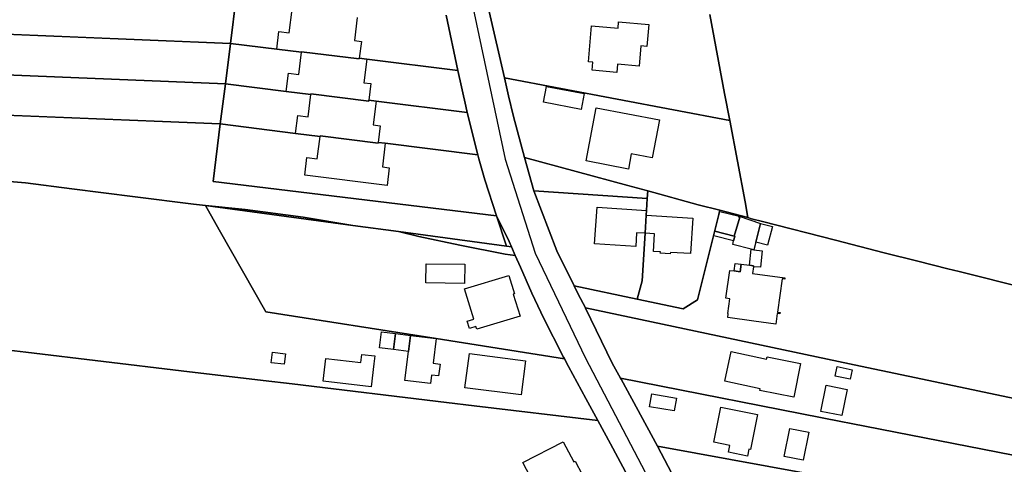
# Model space of a CAD drawing. Extents: x 577960 to 582939, y 6017202 to 6023066.
# Tile 178 of 217: x 579108 to 579339, y 6022588 to 6022692. Entities that reach past the tile are written whole.
import ezdxf

# ---------------------------------------------------------------- set-up
doc = ezdxf.new("R2010")
doc.units = 0
doc.header["$MEASUREMENT"] = 0
doc.linetypes.add('D', pattern=[0])
for name, color, linetype in [('LI__FLUR', 7, 'D'), ('LI__GEB', 7, 'Continuous'), ('LI__STRASSE', 7, 'Continuous')]:
    doc.layers.add(name, color=color, linetype=linetype)

msp = doc.modelspace()

# ---------------------------------------------------------------- linework, layer by layer
at = {"layer": 'LI__FLUR', "color": 8, "linetype": 'D', "true_color": 0x808080}
for p, q in [((579157.376, 6022686.781), (579158.965, 6022699.486)), ((579158.965, 6022699.486), (579157.376, 6022686.781)), ((579207.865, 6022693.376), (579210.654, 6022680.462)), ((579210.654, 6022680.462), (579207.865, 6022693.376)), ((579221.549, 6022678.712), (579217.991, 6022694.265)), ((579217.991, 6022694.265), (579221.549, 6022678.712)), ((579269.63, 6022693.593), (579273.098, 6022675.061)), ((579273.098, 6022675.061), (579269.63, 6022693.593)), ((579157.376, 6022686.781), (579066.103, 6022690.594)), ((579066.103, 6022690.594), (579157.376, 6022686.781)), ((579156.186, 6022677.336), (579157.376, 6022686.781)), ((579157.376, 6022686.781), (579156.186, 6022677.336)), ((579168.211, 6022685.442), (579157.376, 6022686.781)), ((579157.376, 6022686.781), (579168.211, 6022685.442)), ((579174.029, 6022684.722), (579168.211, 6022685.442)), ((579168.211, 6022685.442), (579174.029, 6022684.722)), ((579174.039, 6022684.842), (579174.029, 6022684.722)), ((579174.029, 6022684.722), (579174.039, 6022684.842)), ((579187.533, 6022683.172), (579174.039, 6022684.842)), ((579174.039, 6022684.842), (579187.533, 6022683.172)), ((579187.553, 6022683.352), (579187.533, 6022683.172)), ((579187.533, 6022683.172), (579187.553, 6022683.352)), ((579189.332, 6022683.132), (579187.553, 6022683.352)), ((579187.553, 6022683.352), (579189.332, 6022683.132)), ((579210.654, 6022680.462), (579189.332, 6022683.132)), ((579189.332, 6022683.132), (579210.654, 6022680.462)), ((579156.186, 6022677.336), (579070.021, 6022680.918)), ((579070.021, 6022680.918), (579156.186, 6022677.336)), ((579210.654, 6022680.462), (579212.463, 6022672.105)), ((579212.463, 6022672.105), (579210.654, 6022680.462)), ((579274.287, 6022668.734), (579221.549, 6022678.712)), ((579221.549, 6022678.712), (579222.519, 6022674.534)), ((579222.519, 6022674.534), (579221.549, 6022678.712)), ((579221.549, 6022678.712), (579274.287, 6022668.734)), ((579156.186, 6022677.336), (579155.006, 6022667.94)), ((579155.006, 6022667.94), (579156.186, 6022677.336)), ((579170.44, 6022675.576), (579156.186, 6022677.336)), ((579156.186, 6022677.336), (579170.44, 6022675.576)), ((579176.228, 6022674.866), (579170.44, 6022675.576)), ((579170.44, 6022675.576), (579176.228, 6022674.866)), ((579176.238, 6022674.986), (579176.228, 6022674.866)), ((579176.228, 6022674.866), (579176.238, 6022674.986)), ((579189.752, 6022673.316), (579176.238, 6022674.986)), ((579176.238, 6022674.986), (579189.752, 6022673.316)), ((579222.519, 6022674.534), (579223.668, 6022669.706)), ((579223.668, 6022669.706), (579222.519, 6022674.534)), ((579273.098, 6022675.061), (579274.287, 6022668.734)), ((579274.287, 6022668.734), (579273.098, 6022675.061)), ((579155.006, 6022667.94), (579068.212, 6022671.533)), ((579068.212, 6022671.533), (579155.006, 6022667.94)), ((579189.782, 6022673.496), (579189.752, 6022673.316)), ((579189.752, 6022673.316), (579189.782, 6022673.496)), ((579191.501, 6022673.286), (579189.782, 6022673.496)), ((579189.782, 6022673.496), (579191.501, 6022673.286)), ((579212.822, 6022670.646), (579191.501, 6022673.286)), ((579191.501, 6022673.286), (579212.822, 6022670.646)), ((579212.463, 6022672.105), (579212.822, 6022670.646)), ((579212.822, 6022670.646), (579212.463, 6022672.105)), ((579215.271, 6022660.74), (579212.822, 6022670.646)), ((579212.822, 6022670.646), (579215.271, 6022660.74)), ((579223.668, 6022669.706), (579226.257, 6022660.08)), ((579226.257, 6022660.08), (579223.668, 6022669.706)), ((579153.316, 6022654.456), (579155.006, 6022667.94)), ((579155.006, 6022667.94), (579153.316, 6022654.456)), ((579155.006, 6022667.94), (579172.649, 6022665.74)), ((579172.649, 6022665.74), (579155.006, 6022667.94)), ((579274.287, 6022668.734), (579277.865, 6022649.742)), ((579277.865, 6022649.742), (579274.287, 6022668.734)), ((579172.649, 6022665.74), (579178.366, 6022665.03)), ((579178.366, 6022665.03), (579172.649, 6022665.74)), ((579178.366, 6022665.03), (579178.376, 6022665.15)), ((579178.376, 6022665.15), (579178.366, 6022665.03)), ((579178.376, 6022665.15), (579191.931, 6022663.46)), ((579191.931, 6022663.46), (579178.376, 6022665.15)), ((579191.931, 6022663.46), (579191.961, 6022663.64)), ((579191.961, 6022663.64), (579191.931, 6022663.46)), ((579191.961, 6022663.64), (579193.64, 6022663.43)), ((579193.64, 6022663.43), (579191.961, 6022663.64)), ((579193.64, 6022663.43), (579215.271, 6022660.74)), ((579215.271, 6022660.74), (579193.64, 6022663.43)), ((579215.271, 6022660.74), (579215.501, 6022659.801)), ((579215.501, 6022659.801), (579215.271, 6022660.74)), ((579228.385, 6022652.283), (579226.257, 6022660.08)), ((579226.257, 6022660.08), (579250.446, 6022653.542)), ((579226.257, 6022660.08), (579228.385, 6022652.283)), ((579250.446, 6022653.542), (579226.257, 6022660.08)), ((579215.501, 6022659.801), (579216.94, 6022654.863)), ((579216.94, 6022654.863), (579215.501, 6022659.801)), ((579097.359, 6022655.228), (579109.374, 6022654.128)), ((579109.374, 6022654.128), (579097.359, 6022655.228)), ((579109.374, 6022654.128), (579120.21, 6022652.728)), ((579120.21, 6022652.728), (579109.374, 6022654.128)), ((579219.689, 6022646.436), (579153.316, 6022654.456)), ((579153.316, 6022654.456), (579219.689, 6022646.436)), ((579216.94, 6022654.863), (579219.689, 6022646.436)), ((579219.689, 6022646.436), (579216.94, 6022654.863)), ((579250.446, 6022653.542), (579255.095, 6022652.262)), ((579255.095, 6022652.262), (579250.446, 6022653.542)), ((579120.21, 6022652.728), (579135.084, 6022650.869)), ((579135.084, 6022650.869), (579120.21, 6022652.728)), ((579135.084, 6022650.869), (579148.748, 6022649.149)), ((579148.748, 6022649.149), (579135.084, 6022650.869)), ((579254.985, 6022650.533), (579228.385, 6022652.283)), ((579233.773, 6022638.219), (579228.385, 6022652.283)), ((579228.385, 6022652.283), (579254.985, 6022650.533)), ((579228.385, 6022652.283), (579233.773, 6022638.219)), ((579254.985, 6022650.533), (579255.095, 6022652.262)), ((579255.095, 6022652.262), (579254.985, 6022650.533)), ((579255.095, 6022652.262), (579266.88, 6022649.013)), ((579266.88, 6022649.013), (579255.095, 6022652.262)), ((579148.748, 6022649.149), (579151.537, 6022648.839)), ((579151.537, 6022648.839), (579148.748, 6022649.149)), ((579151.537, 6022648.839), (579154.765, 6022643.171)), ((579186.034, 6022644.207), (579151.537, 6022648.839)), ((579151.537, 6022648.839), (579160.826, 6022647.888)), ((579154.765, 6022643.171), (579151.537, 6022648.839)), ((579151.537, 6022648.839), (579186.034, 6022644.207)), ((579160.826, 6022647.888), (579151.537, 6022648.839)), ((579254.805, 6022647.694), (579254.985, 6022650.533)), ((579254.985, 6022650.533), (579254.805, 6022647.694)), ((579266.88, 6022649.013), (579271.947, 6022647.733)), ((579271.947, 6022647.733), (579266.88, 6022649.013)), ((579277.865, 6022649.742), (579278.525, 6022646.064)), ((579278.525, 6022646.064), (579277.865, 6022649.742)), ((579160.826, 6022647.888), (579174.432, 6022646.116)), ((579174.432, 6022646.116), (579160.826, 6022647.888)), ((579174.432, 6022646.116), (579186.034, 6022644.207)), ((579186.034, 6022644.207), (579174.432, 6022646.116)), ((579221.988, 6022639.379), (579219.689, 6022646.436)), ((579219.689, 6022646.436), (579222.667, 6022640.459)), ((579222.667, 6022640.459), (579219.689, 6022646.436)), ((579219.689, 6022646.436), (579221.988, 6022639.379)), ((579254.464, 6022642.377), (579254.734, 6022646.575)), ((579254.734, 6022646.575), (579254.464, 6022642.377)), ((579254.734, 6022646.575), (579254.805, 6022647.694)), ((579254.805, 6022647.694), (579254.734, 6022646.575)), ((579271.708, 6022646.764), (579266.729, 6022626.773)), ((579266.729, 6022626.773), (579271.708, 6022646.764)), ((579271.947, 6022647.733), (579271.708, 6022646.764)), ((579271.708, 6022646.764), (579271.947, 6022647.733)), ((579271.947, 6022647.733), (579278.525, 6022646.064)), ((579278.525, 6022646.064), (579271.947, 6022647.733)), ((579186.034, 6022644.207), (579196.718, 6022642.772)), ((579196.718, 6022642.772), (579186.034, 6022644.207)), ((579278.525, 6022646.064), (579279.394, 6022645.764)), ((579279.394, 6022645.764), (579278.525, 6022646.064)), ((579279.394, 6022645.764), (579281.923, 6022645.114)), ((579281.923, 6022645.114), (579279.394, 6022645.764)), ((579281.923, 6022645.114), (579299.036, 6022640.725)), ((579299.036, 6022640.725), (579281.923, 6022645.114)), ((579154.765, 6022643.171), (579165.69, 6022624.009)), ((579165.69, 6022624.009), (579154.765, 6022643.171)), ((579201.498, 6022641.6), (579196.718, 6022642.772)), ((579196.718, 6022642.772), (579221.988, 6022639.379)), ((579196.718, 6022642.772), (579201.498, 6022641.6)), ((579221.988, 6022639.379), (579196.718, 6022642.772)), ((579211.096, 6022639.545), (579201.498, 6022641.6)), ((579201.498, 6022641.6), (579211.096, 6022639.545)), ((579253.754, 6022631.252), (579254.464, 6022642.377)), ((579254.464, 6022642.377), (579253.754, 6022631.252)), ((579221.678, 6022637.44), (579211.096, 6022639.545)), ((579211.096, 6022639.545), (579221.678, 6022637.44)), ((579223.207, 6022639.19), (579221.988, 6022639.379)), ((579221.988, 6022639.379), (579223.207, 6022639.19)), ((579222.667, 6022640.459), (579223.207, 6022639.19)), ((579223.207, 6022639.19), (579222.667, 6022640.459)), ((579299.036, 6022640.725), (579310.481, 6022637.816)), ((579310.481, 6022637.816), (579299.036, 6022640.725)), ((579224.077, 6022637.12), (579221.678, 6022637.44)), ((579221.678, 6022637.44), (579224.077, 6022637.12)), ((579224.077, 6022637.12), (579223.207, 6022639.19)), ((579223.207, 6022639.19), (579224.077, 6022637.12)), ((579225.276, 6022634.422), (579224.077, 6022637.12)), ((579224.077, 6022637.12), (579225.276, 6022634.422)), ((579237.831, 6022630.073), (579233.773, 6022638.219)), ((579233.773, 6022638.219), (579237.831, 6022630.073)), ((579310.481, 6022637.816), (579318.338, 6022635.817)), ((579318.338, 6022635.817), (579310.481, 6022637.816)), ((579318.338, 6022635.817), (579325.355, 6022634.067)), ((579325.355, 6022634.067), (579318.338, 6022635.817)), ((579227.975, 6022628.314), (579225.276, 6022634.422)), ((579225.276, 6022634.422), (579227.975, 6022628.314)), ((579325.355, 6022634.067), (579328.044, 6022633.397)), ((579328.044, 6022633.397), (579325.355, 6022634.067)), ((579328.044, 6022633.397), (579344.617, 6022629.258)), ((579344.617, 6022629.258), (579328.044, 6022633.397)), ((579238.79, 6022628.134), (579237.831, 6022630.073)), ((579237.831, 6022630.073), (579252.585, 6022626.954)), ((579252.585, 6022626.954), (579237.831, 6022630.073)), ((579237.831, 6022630.073), (579238.79, 6022628.134)), ((579252.585, 6022626.954), (579253.754, 6022631.252)), ((579253.754, 6022631.252), (579252.585, 6022626.954)), ((579230.044, 6022623.856), (579227.975, 6022628.314)), ((579227.975, 6022628.314), (579230.044, 6022623.856)), ((579240.48, 6022624.915), (579238.79, 6022628.134)), ((579238.79, 6022628.134), (579240.48, 6022624.915)), ((579263.39, 6022624.674), (579252.585, 6022626.954)), ((579252.585, 6022626.954), (579263.39, 6022624.674)), ((579266.729, 6022626.773), (579263.39, 6022624.674)), ((579263.39, 6022624.674), (579266.729, 6022626.773)), ((579165.69, 6022624.009), (579205.524, 6022617.73)), ((579205.524, 6022617.73), (579165.69, 6022624.009)), ((579230.604, 6022622.756), (579230.044, 6022623.856)), ((579230.044, 6022623.856), (579230.604, 6022622.756)), ((579240.53, 6022624.815), (579240.48, 6022624.915)), ((579240.48, 6022624.915), (579304.913, 6022611.278)), ((579304.913, 6022611.278), (579240.48, 6022624.915)), ((579240.48, 6022624.915), (579240.53, 6022624.815)), ((579246.787, 6022611.931), (579240.53, 6022624.815)), ((579240.53, 6022624.815), (579246.787, 6022611.931)), ((579235.371, 6022613.36), (579230.604, 6022622.756)), ((579230.604, 6022622.756), (579235.371, 6022613.36)), ((579205.524, 6022617.73), (579235.571, 6022612.991)), ((579235.571, 6022612.991), (579205.524, 6022617.73)), ((579109.506, 6022614.536), (579097.322, 6022615.991)), ((579097.322, 6022615.991), (579109.506, 6022614.536)), ((579145.868, 6022610.186), (579109.506, 6022614.536)), ((579109.506, 6022614.536), (579145.868, 6022610.186)), ((579235.571, 6022612.991), (579235.371, 6022613.36)), ((579235.371, 6022613.36), (579235.571, 6022612.991)), ((579236.561, 6022611.151), (579235.571, 6022612.991)), ((579235.571, 6022612.991), (579236.561, 6022611.151)), ((579248.726, 6022608.442), (579246.787, 6022611.931)), ((579246.787, 6022611.931), (579248.726, 6022608.442)), ((579165.04, 6022607.896), (579145.868, 6022610.186)), ((579145.868, 6022610.186), (579165.04, 6022607.896)), ((579240.589, 6022603.655), (579236.561, 6022611.151)), ((579236.561, 6022611.151), (579240.589, 6022603.655)), ((579304.913, 6022611.278), (579320.886, 6022607.899)), ((579320.886, 6022607.899), (579304.913, 6022611.278)), ((579171.827, 6022607.086), (579165.04, 6022607.896)), ((579165.04, 6022607.896), (579171.827, 6022607.086)), ((579207.992, 6022602.756), (579171.827, 6022607.086)), ((579171.827, 6022607.086), (579207.992, 6022602.756)), ((579248.846, 6022608.232), (579248.726, 6022608.442)), ((579248.726, 6022608.442), (579300.294, 6022598.334)), ((579300.294, 6022598.334), (579248.726, 6022608.442)), ((579248.726, 6022608.442), (579248.846, 6022608.232)), ((579257.362, 6022592.519), (579248.846, 6022608.232)), ((579248.846, 6022608.232), (579257.362, 6022592.519)), ((579320.886, 6022607.899), (579406.681, 6022589.753)), ((579406.681, 6022589.753), (579320.886, 6022607.899)), ((579214.45, 6022601.987), (579207.992, 6022602.756)), ((579207.992, 6022602.756), (579214.45, 6022601.987)), ((579243.378, 6022598.527), (579240.589, 6022603.655)), ((579240.589, 6022603.655), (579243.378, 6022598.527)), ((579243.378, 6022598.527), (579214.45, 6022601.987)), ((579214.45, 6022601.987), (579243.378, 6022598.527)), ((579246.336, 6022593.089), (579243.378, 6022598.527)), ((579243.378, 6022598.527), (579246.336, 6022593.089)), ((579300.294, 6022598.334), (579302.743, 6022597.854)), ((579302.743, 6022597.854), (579300.294, 6022598.334)), ((579302.743, 6022597.854), (579404.331, 6022577.948)), ((579404.331, 6022577.948), (579302.743, 6022597.854)), ((579251.574, 6022583.353), (579246.336, 6022593.089)), ((579246.336, 6022593.089), (579251.574, 6022583.353)), ((579300.574, 6022584.67), (579257.362, 6022592.519)), ((579257.362, 6022592.519), (579263.109, 6022581.603)), ((579263.109, 6022581.603), (579257.362, 6022592.519)), ((579257.362, 6022592.519), (579300.574, 6022584.67))]:
    msp.add_line(p, q, dxfattribs=at)
at = {"layer": 'LI__GEB', "color": 5, "linetype": 'D', "true_color": 0x0000ff}
for p, q in [((579171.15, 6022689.31), (579171.82, 6022694.727)), ((579187.074, 6022692.837), (579186.414, 6022687.46)), ((579241.181, 6022682.509), (579241.921, 6022690.936)), ((579241.921, 6022690.936), (579248.149, 6022690.395)), ((579248.149, 6022690.395), (579248.279, 6022691.865)), ((579248.279, 6022691.865), (579255.346, 6022691.245)), ((579255.346, 6022691.245), (579254.886, 6022686.077)), ((579168.211, 6022685.442), (579168.721, 6022689.6)), ((579168.721, 6022689.6), (579171.15, 6022689.31)), ((579174.029, 6022684.722), (579168.211, 6022685.442)), ((579186.414, 6022687.46), (579188.033, 6022687.27)), ((579188.033, 6022687.27), (579187.553, 6022683.352)), ((579253.476, 6022686.207), (579253.056, 6022681.469)), ((579254.886, 6022686.077), (579253.476, 6022686.207)), ((579173.389, 6022679.514), (579174.029, 6022684.722)), ((579174.029, 6022684.722), (579174.039, 6022684.842)), ((579174.039, 6022684.842), (579174.029, 6022684.722)), ((579174.039, 6022684.842), (579187.533, 6022683.172)), ((579187.533, 6022683.172), (579174.039, 6022684.842)), ((579187.533, 6022683.172), (579187.553, 6022683.352)), ((579187.553, 6022683.352), (579187.533, 6022683.172)), ((579187.553, 6022683.352), (579189.332, 6022683.132)), ((579189.332, 6022683.132), (579188.643, 6022677.584)), ((579242.231, 6022682.419), (579241.181, 6022682.509)), ((579242.061, 6022680.51), (579242.231, 6022682.419)), ((579248.008, 6022681.919), (579247.838, 6022680)), ((579253.056, 6022681.469), (579248.008, 6022681.919)), ((579170.44, 6022675.576), (579170.96, 6022679.804)), ((579170.96, 6022679.804), (579173.389, 6022679.514)), ((579247.838, 6022680), (579242.061, 6022680.51)), ((579188.643, 6022677.584), (579190.262, 6022677.384)), ((579190.262, 6022677.384), (579189.782, 6022673.496)), ((579230.665, 6022673.044), (579231.375, 6022676.752)), ((579231.375, 6022676.752), (579240.211, 6022675.053)), ((579176.228, 6022674.866), (579170.44, 6022675.576)), ((579175.578, 6022669.618), (579176.228, 6022674.866)), ((579176.238, 6022674.986), (579176.228, 6022674.866)), ((579176.228, 6022674.866), (579176.238, 6022674.986)), ((579189.752, 6022673.316), (579176.238, 6022674.986)), ((579176.238, 6022674.986), (579189.752, 6022673.316)), ((579240.211, 6022675.053), (579239.502, 6022671.344)), ((579189.782, 6022673.496), (579189.752, 6022673.316)), ((579189.752, 6022673.316), (579189.782, 6022673.496)), ((579189.782, 6022673.496), (579191.501, 6022673.286)), ((579191.501, 6022673.286), (579190.821, 6022667.738)), ((579239.502, 6022671.344), (579230.665, 6022673.044)), ((579240.661, 6022659.28), (579243.04, 6022671.714)), ((579243.04, 6022671.714), (579257.844, 6022668.885)), ((579172.649, 6022665.74), (579173.159, 6022669.908)), ((579173.159, 6022669.908), (579175.578, 6022669.618)), ((579190.821, 6022667.738), (579192.441, 6022667.538)), ((579192.441, 6022667.538), (579191.961, 6022663.64)), ((579257.844, 6022668.885), (579256.154, 6022660.049)), ((579178.366, 6022665.03), (579172.649, 6022665.74)), ((579177.717, 6022659.763), (579178.366, 6022665.03)), ((579178.366, 6022665.03), (579178.376, 6022665.15)), ((579178.376, 6022665.15), (579178.366, 6022665.03)), ((579178.376, 6022665.15), (579191.931, 6022663.46)), ((579191.931, 6022663.46), (579178.376, 6022665.15)), ((579191.931, 6022663.46), (579191.961, 6022663.64)), ((579191.961, 6022663.64), (579191.931, 6022663.46)), ((579191.961, 6022663.64), (579193.64, 6022663.43)), ((579193.64, 6022663.43), (579192.95, 6022657.873)), ((579174.758, 6022655.934), (579175.268, 6022660.063)), ((579175.268, 6022660.063), (579177.717, 6022659.763)), ((579251.236, 6022660.988), (579250.547, 6022657.38)), ((579256.154, 6022660.049), (579251.236, 6022660.988)), ((579192.95, 6022657.873), (579194.57, 6022657.673)), ((579194.57, 6022657.673), (579194.06, 6022653.535)), ((579250.547, 6022657.38), (579240.661, 6022659.28)), ((579194.06, 6022653.535), (579174.758, 6022655.934)), ((579242.659, 6022639.908), (579243.229, 6022648.434)), ((579243.229, 6022648.434), (579254.805, 6022647.694)), ((579254.734, 6022646.575), (579254.464, 6022642.377)), ((579254.464, 6022642.377), (579254.734, 6022646.575)), ((579254.805, 6022647.694), (579254.734, 6022646.575)), ((579254.734, 6022646.575), (579265.64, 6022645.934)), ((579276.446, 6022646.154), (579276.496, 6022646.354)), ((579276.635, 6022646.104), (579276.446, 6022646.154)), ((579276.496, 6022646.354), (579279.015, 6022645.504)), ((579265.64, 6022645.934), (579265.14, 6022637.588)), ((579275.356, 6022641.666), (579276.635, 6022646.104)), ((579279.015, 6022645.504), (579281.523, 6022644.664)), ((579281.523, 6022644.664), (579280.374, 6022640.266)), ((579280.374, 6022640.266), (579281.523, 6022644.664)), ((579281.523, 6022644.664), (579284.302, 6022643.934)), ((579284.302, 6022643.934), (579283.153, 6022639.537)), ((579252.435, 6022642.477), (579252.285, 6022639.288)), ((579254.464, 6022642.377), (579252.435, 6022642.477)), ((579256.654, 6022642.247), (579254.464, 6022642.377)), ((579256.424, 6022638.098), (579256.654, 6022642.247)), ((579275.196, 6022640.576), (579275.476, 6022641.626)), ((579275.476, 6022641.626), (579275.356, 6022641.666)), ((579252.285, 6022639.288), (579242.659, 6022639.908)), ((579274.976, 6022639.767), (579275.196, 6022640.576)), ((579279.324, 6022638.627), (579274.976, 6022639.767)), ((579280.374, 6022640.266), (579279.904, 6022638.477)), ((579283.153, 6022639.537), (579280.374, 6022640.266)), ((579258.043, 6022638.008), (579256.424, 6022638.098)), ((579258.023, 6022637.669), (579258.043, 6022638.008)), ((579260.362, 6022637.538), (579258.023, 6022637.669)), ((579260.382, 6022637.878), (579260.362, 6022637.538)), ((579265.14, 6022637.588), (579260.382, 6022637.878)), ((579279.904, 6022638.477), (579279.324, 6022638.627)), ((579203.125, 6022630.724), (579203.185, 6022635.242)), ((579203.185, 6022635.242), (579212.292, 6022635.112)), ((579212.292, 6022635.112), (579212.221, 6022630.594)), ((579276.735, 6022633.35), (579276.965, 6022635.119)), ((579276.965, 6022635.119), (579278.894, 6022634.889)), ((579278.894, 6022634.889), (579279.884, 6022634.769)), ((579279.884, 6022634.769), (579279.854, 6022634.509)), ((579212.181, 6022629.334), (579222.597, 6022632.473)), ((579222.597, 6022632.473), (579223.887, 6022628.184)), ((579273.396, 6022627.163), (579274.276, 6022633.67)), ((579274.276, 6022633.67), (579275.346, 6022633.53)), ((579275.346, 6022633.53), (579276.735, 6022633.35)), ((579279.854, 6022634.509), (579279.654, 6022632.96)), ((579279.654, 6022632.96), (579287.211, 6022631.96)), ((579212.221, 6022630.594), (579203.125, 6022630.724)), ((579286.551, 6022631.69), (579285.461, 6022623.913)), ((579287.161, 6022631.61), (579286.551, 6022631.69)), ((579287.211, 6022631.96), (579287.161, 6022631.61)), ((579214.33, 6022622.237), (579212.181, 6022629.334)), ((579223.887, 6022628.184), (579223.617, 6022628.104)), ((579223.617, 6022628.104), (579225.186, 6022622.957)), ((579274.296, 6022627.043), (579273.396, 6022627.163)), ((579273.826, 6022623.544), (579274.296, 6022627.043)), ((579273.926, 6022623.534), (579273.826, 6022623.544)), ((579273.826, 6022622.645), (579273.926, 6022623.534)), ((579285.401, 6022623.554), (579285.061, 6022621.075)), ((579286.031, 6022623.474), (579285.401, 6022623.554)), ((579285.461, 6022623.913), (579286.081, 6022623.823)), ((579286.081, 6022623.823), (579286.031, 6022623.474)), ((579212.821, 6022621.778), (579214.33, 6022622.237)), ((579213.331, 6022620.098), (579212.821, 6022621.778)), ((579225.186, 6022622.957), (579215.05, 6022619.879)), ((579279.963, 6022621.785), (579273.826, 6022622.645)), ((579285.061, 6022621.075), (579279.963, 6022621.785)), ((579192.299, 6022615.542), (579192.759, 6022619.3)), ((579192.759, 6022619.3), (579196.048, 6022618.89)), ((579196.048, 6022618.89), (579195.588, 6022615.132)), ((579195.588, 6022615.132), (579196.048, 6022618.89)), ((579196.048, 6022618.89), (579199.546, 6022618.46)), ((579199.086, 6022614.702), (579199.546, 6022618.46)), ((579199.546, 6022618.46), (579199.086, 6022614.702)), ((579199.546, 6022618.46), (579205.524, 6022617.73)), ((579214.84, 6022620.558), (579213.331, 6022620.098)), ((579215.05, 6022619.879), (579214.84, 6022620.558)), ((579205.524, 6022617.73), (579204.814, 6022611.943)), ((579166.909, 6022612.054), (579167.209, 6022614.493)), ((579167.209, 6022614.493), (579170.248, 6022614.123)), ((579170.248, 6022614.123), (579169.948, 6022611.684)), ((579187.931, 6022612.143), (579188.151, 6022614.012)), ((579188.151, 6022614.012), (579191.16, 6022613.672)), ((579195.588, 6022615.132), (579192.299, 6022615.542)), ((579199.086, 6022614.702), (579195.588, 6022615.132)), ((579198.246, 6022607.925), (579199.086, 6022614.702)), ((579212.281, 6022606.215), (579213.321, 6022614.241)), ((579213.321, 6022614.241), (579226.505, 6022612.531)), ((579273.116, 6022607.771), (579274.615, 6022614.678)), ((579274.615, 6022614.678), (579282.912, 6022612.878)), ((579169.948, 6022611.684), (579166.909, 6022612.054)), ((579179.124, 6022607.736), (579179.734, 6022613.083)), ((579179.734, 6022613.083), (579187.931, 6022612.143)), ((579190.95, 6022611.793), (579190.33, 6022606.446)), ((579191.16, 6022613.672), (579190.95, 6022611.793)), ((579204.814, 6022611.943), (579206.453, 6022611.743)), ((579206.453, 6022611.743), (579206.113, 6022608.954)), ((579226.505, 6022612.531), (579225.455, 6022604.505)), ((579282.912, 6022612.878), (579283.042, 6022613.468)), ((579283.042, 6022613.468), (579290.839, 6022611.909)), ((579290.839, 6022611.909), (579289.289, 6022604.032)), ((579298.985, 6022608.939), (579299.455, 6022611.148)), ((579299.455, 6022611.148), (579302.974, 6022610.419)), ((579302.974, 6022610.419), (579302.504, 6022608.2)), ((579190.33, 6022606.446), (579179.124, 6022607.736)), ((579204.214, 6022607.185), (579198.246, 6022607.925)), ((579204.454, 6022609.154), (579204.214, 6022607.185)), ((579206.113, 6022608.954), (579204.454, 6022609.154)), ((579281.382, 6022605.982), (579273.116, 6022607.771)), ((579302.504, 6022608.2), (579298.985, 6022608.939)), ((579225.455, 6022604.505), (579212.281, 6022606.215)), ((579281.302, 6022605.582), (579281.382, 6022605.982)), ((579289.289, 6022604.032), (579281.302, 6022605.582)), ((579295.636, 6022600.673), (579296.856, 6022606.811)), ((579296.856, 6022606.811), (579301.754, 6022605.791)), ((579301.754, 6022605.791), (579300.504, 6022599.704)), ((579270.566, 6022593.428), (579272.196, 6022601.654)), ((579272.196, 6022601.654), (579280.792, 6022599.954)), ((579300.504, 6022599.704), (579295.636, 6022600.673)), ((579280.792, 6022599.954), (579279.163, 6022591.718)), ((579287.03, 6022590.118), (579288.349, 6022596.695)), ((579288.349, 6022596.695), (579292.787, 6022595.796)), ((579292.787, 6022595.796), (579291.468, 6022589.229)), ((579225.875, 6022588.672), (579235.301, 6022593.559)), ((579235.301, 6022593.559), (579237.75, 6022588.851)), ((579274.345, 6022592.678), (579270.566, 6022593.428)), ((579274.025, 6022591.089), (579274.345, 6022592.678)), ((579278.463, 6022590.209), (579274.025, 6022591.089)), ((579278.773, 6022591.798), (579278.463, 6022590.209)), ((579279.163, 6022591.718), (579278.773, 6022591.798)), ((579228.333, 6022583.924), (579225.875, 6022588.672)), ((579237.75, 6022588.851), (579238.13, 6022589.041)), ((579238.13, 6022589.041), (579239.759, 6022585.873)), ((579291.468, 6022589.229), (579287.03, 6022590.118))]:
    msp.add_line(p, q, dxfattribs=at)
at = {"layer": 'LI__GEB', "color": 5, "linetype": 'D', "true_color": 0x0100ff}
for p, q in [((579270.828, 6022642.816), (579271.987, 6022647.473)), ((579271.987, 6022647.473), (579276.496, 6022646.354)), ((579276.496, 6022646.354), (579276.446, 6022646.154)), ((579276.446, 6022646.154), (579276.635, 6022646.104)), ((579276.635, 6022646.104), (579275.356, 6022641.666)), ((579270.558, 6022641.746), (579270.828, 6022642.816)), ((579275.196, 6022640.576), (579270.558, 6022641.746)), ((579270.828, 6022642.816), (579275.356, 6022641.666)), ((579275.356, 6022641.666), (579270.828, 6022642.816)), ((579275.476, 6022641.626), (579275.196, 6022640.576)), ((579275.356, 6022641.666), (579275.476, 6022641.626)), ((579278.894, 6022634.889), (579279.324, 6022638.627)), ((579279.324, 6022638.627), (579279.904, 6022638.477)), ((579279.904, 6022638.477), (579281.883, 6022638.287)), ((579281.883, 6022638.287), (579281.493, 6022634.389)), ((579275.346, 6022633.53), (579275.576, 6022635.309)), ((579275.576, 6022635.309), (579276.965, 6022635.119)), ((579276.965, 6022635.119), (579276.735, 6022633.35)), ((579279.884, 6022634.769), (579278.894, 6022634.889)), ((579279.854, 6022634.509), (579279.884, 6022634.769)), ((579276.735, 6022633.35), (579275.346, 6022633.53)), ((579281.493, 6022634.389), (579279.854, 6022634.509)), ((579255.513, 6022601.755), (579256.023, 6022604.753)), ((579256.023, 6022604.753), (579261.82, 6022603.764)), ((579261.82, 6022603.764), (579261.3, 6022600.765)), ((579261.3, 6022600.765), (579255.513, 6022601.755))]:
    msp.add_line(p, q, dxfattribs=at)
at = {"layer": 'LI__STRASSE', "color": 251, "linetype": 'D', "true_color": 0x656464}
for p, q in [((579212.877, 6022701.215), (579221.725, 6022659.733)), ((579221.725, 6022659.733), (579228.715, 6022637.679)), ((579228.715, 6022637.679), (579240.509, 6022613.09)), ((579240.509, 6022613.09), (579261.4, 6022573.207))]:
    msp.add_line(p, q, dxfattribs=at)

doc.saveas('drawing.dxf')
